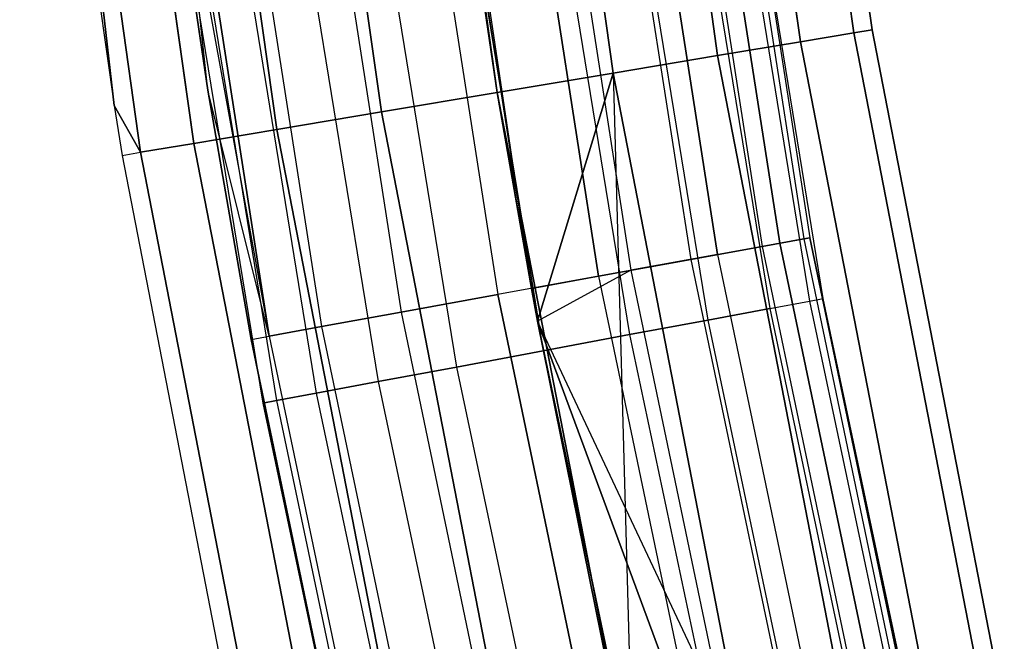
# Model space of a CAD drawing. Extents: x -135 to 135, y -135 to 135.
# Tile 118 of 207: x -75 to -69.82, y -15.03 to -11.76. Entities that reach past the tile are written whole.
import ezdxf

# ---------------------------------------------------------------- set-up
doc = ezdxf.new("R2010")
doc.units = 0
doc.header["$LTSCALE"] = 25.4
doc.layers.get('0').update_dxf_attribs({"linetype": 'CONTINUOUS'})

# ---------------------------------------------------------------- blocks, each defined once
blk = doc.blocks.new('SANTANA_BIURKO_A_PM_STL')
at = {"color": 0}
for p, q in [((-70.6134, -11.8321, 149.618), (-71.1255, -8.2111, 149.618)), ((-70.6134, -11.8321, 149.618), (-71.1255, -8.2111, 149.618)), ((-70.6134, -11.8321, 148.382), (-71.1255, -8.2111, 148.382)), ((-70.6134, -11.8321, 148.382), (-71.1255, -8.2111, 148.382)), ((-71.1255, -8.2111, 1.382), (-70.6134, -11.8321, 1.382)), ((-71.1255, -8.2111, 1.382), (-70.6134, -11.8321, 1.382)), ((-71.1255, -8.2111, 2.618), (-70.6134, -11.8321, 2.618)), ((-71.1255, -8.2111, 2.618), (-70.6134, -11.8321, 2.618)), ((-70.5169, -11.8159, 149), (-71.0282, -8.1999, 149)), ((-70.5169, -11.8159, 149), (-71.0282, -8.1999, 149)), ((-71.0282, -8.1999, 2), (-70.5169, -11.8159, 2)), ((-71.0282, -8.1999, 2), (-70.5169, -11.8159, 2)), ((-70.8936, -11.879, 150.1756), (-71.4077, -8.2437, 150.1756)), ((-70.8936, -11.879, 150.1756), (-71.4077, -8.2437, 150.1756)), ((-70.8936, -11.879, 147.8244), (-71.4077, -8.2437, 147.8244)), ((-70.8936, -11.879, 147.8244), (-71.4077, -8.2437, 147.8244)), ((-71.4077, -8.2437, 0.8244), (-70.8936, -11.879, 0.8244)), ((-71.4077, -8.2437, 0.8244), (-70.8936, -11.879, 0.8244)), ((-71.4077, -8.2437, 3.1756), (-70.8936, -11.879, 3.1756)), ((-71.4077, -8.2437, 3.1756), (-70.8936, -11.879, 3.1756)), ((-71.33, -11.9522, 150.618), (-71.8472, -8.2944, 150.618)), ((-71.33, -11.9522, 150.618), (-71.8472, -8.2944, 150.618)), ((-71.33, -11.9522, 147.382), (-71.8472, -8.2944, 147.382)), ((-71.33, -11.9522, 147.382), (-71.8472, -8.2944, 147.382)), ((-71.8472, -8.2944, 0.382), (-71.33, -11.9522, 0.382)), ((-71.8472, -8.2944, 0.382), (-71.33, -11.9522, 0.382)), ((-71.8472, -8.2944, 3.618), (-71.33, -11.9522, 3.618)), ((-71.8472, -8.2944, 3.618), (-71.33, -11.9522, 3.618)), ((-71.8799, -12.0443, 150.9021), (-72.4011, -8.3584, 150.9021)), ((-71.8799, -12.0443, 150.9021), (-72.4011, -8.3584, 150.9021)), ((-71.8799, -12.0443, 147.0979), (-72.4011, -8.3584, 147.0979)), ((-71.8799, -12.0443, 147.0979), (-72.4011, -8.3584, 147.0979)), ((-72.4011, -8.3584, 0.0979), (-71.8799, -12.0443, 0.0979)), ((-72.4011, -8.3584, 0.0979), (-71.8799, -12.0443, 0.0979)), ((-72.4011, -8.3584, 3.9021), (-71.8799, -12.0443, 3.9021)), ((-72.4011, -8.3584, 3.9021), (-71.8799, -12.0443, 3.9021)), ((-72.3092, -13.1771, 147.5), (-73.0151, -8.4292, 147)), ((-73.0151, -8.4292, 147), (-72.4894, -12.1464, 147)), ((-72.3092, -13.1771, 147.5), (-73.0151, -8.4292, 147)), ((-72.4894, -12.1464, 151), (-73.0151, -8.4292, 151)), ((-72.4894, -12.1464, 151), (-73.0151, -8.4292, 151)), ((-73.0151, -8.4292, 147), (-72.4894, -12.1464, 147)), ((-73.0151, -8.4292, 0), (-72.4894, -12.1464, 0)), ((-73.0151, -8.4292, 0), (-72.4894, -12.1464, 0)), ((-73.0151, -8.4292, 4), (-72.4894, -12.1464, 4)), ((-73.0151, -8.4292, 4), (-72.4894, -12.1464, 4)), ((-73.0989, -12.2486, 150.9021), (-73.629, -8.5001, 150.9021)), ((-73.0989, -12.2486, 150.9021), (-73.629, -8.5001, 150.9021)), ((-73.629, -8.5001, 0.0979), (-73.0989, -12.2486, 0.0979)), ((-73.629, -8.5001, 0.0979), (-73.0989, -12.2486, 0.0979)), ((-73.6488, -12.3407, 150.618), (-74.1829, -8.5641, 150.618)), ((-73.6488, -12.3407, 150.618), (-74.1829, -8.5641, 150.618)), ((-74.1829, -8.5641, 0.382), (-73.6488, -12.3407, 0.382)), ((-74.1829, -8.5641, 0.382), (-73.6488, -12.3407, 0.382)), ((-74.5054, -12.2145, 149), (-74.9046, -8.6474, 149.618)), ((-74.5054, -12.2145, 149), (-74.9046, -8.6474, 149.618)), ((-74.3654, -12.4608, 149.618), (-74.9046, -8.6474, 149.618)), ((-74.3654, -12.4608, 149.618), (-74.9046, -8.6474, 149.618)), ((-74.9046, -8.6474, 1.382), (-74.5054, -12.2145, 2)), ((-74.9046, -8.6474, 1.382), (-74.5054, -12.2145, 2)), ((-74.9046, -8.6474, 1.382), (-74.3654, -12.4608, 1.382)), ((-74.9046, -8.6474, 1.382), (-74.3654, -12.4608, 1.382)), ((-74.0852, -12.4138, 150.1756), (-74.6224, -8.6148, 150.1756)), ((-74.0852, -12.4138, 150.1756), (-74.6224, -8.6148, 150.1756)), ((-74.6224, -8.6148, 0.8244), (-74.0852, -12.4138, 0.8244)), ((-74.6224, -8.6148, 0.8244), (-74.0852, -12.4138, 0.8244)), ((-75.0019, -8.6586, 149), (-74.5054, -12.2145, 149)), ((-75.0019, -8.6586, 2), (-74.5054, -12.2145, 2)), ((-75.0019, -8.6586, 149), (-74.5054, -12.2145, 149)), ((-75.0019, -8.6586, 2), (-74.5054, -12.2145, 2)), ((-71.0025, -12.939, 148.3029), (-71.5744, -9.2667, 148.3029)), ((-71.0025, -12.939, 148.3029), (-71.5744, -9.2667, 148.3029)), ((-71.5744, -9.2667, 2.6971), (-71.0025, -12.939, 2.6971)), ((-71.5744, -9.2667, 2.6971), (-71.0025, -12.939, 2.6971)), ((-71.4473, -9.2503, 149.359), (-70.8763, -12.916, 149.359)), ((-71.4473, -9.2503, 149.359), (-70.8763, -12.916, 149.359)), ((-71.4473, -9.2503, 1.641), (-70.8763, -12.916, 1.641)), ((-71.4473, -9.2503, 1.641), (-70.8763, -12.916, 1.641)), ((-71.4149, -9.2461, 148.8192), (-70.8442, -12.9102, 148.8192)), ((-71.4149, -9.2461, 148.8192), (-70.8442, -12.9102, 148.8192)), ((-71.4149, -9.2461, 2.1808), (-70.8442, -12.9102, 2.1808)), ((-71.4149, -9.2461, 2.1808), (-70.8442, -12.9102, 2.1808)), ((-71.3306, -12.9988, 147.8772), (-71.9052, -9.3096, 147.8772)), ((-71.3306, -12.9988, 147.8772), (-71.9052, -9.3096, 147.8772)), ((-71.9052, -9.3096, 3.1228), (-71.3306, -12.9988, 3.1228)), ((-71.9052, -9.3096, 3.1228), (-71.3306, -12.9988, 3.1228)), ((-71.6674, -9.2788, 149.8521), (-71.0947, -12.9558, 149.8521)), ((-71.6674, -9.2788, 149.8521), (-71.0947, -12.9558, 149.8521)), ((-71.6674, -9.2788, 1.1479), (-71.0947, -12.9558, 1.1479)), ((-71.6674, -9.2788, 1.1479), (-71.0947, -12.9558, 1.1479)), ((-72.3641, -9.369, 147.5975), (-71.7859, -13.0818, 147.5975)), ((-72.3641, -9.369, 147.5975), (-71.7859, -13.0818, 147.5975)), ((-72.3641, -9.369, 3.4025), (-71.7859, -13.0818, 3.4025)), ((-72.3641, -9.369, 3.4025), (-71.7859, -13.0818, 3.4025)), ((-72.0466, -9.3279, 150.2345), (-71.4709, -13.0244, 150.2345)), ((-72.0466, -9.3279, 150.2345), (-71.4709, -13.0244, 150.2345)), ((-72.0466, -9.3279, 0.7655), (-71.4709, -13.0244, 0.7655)), ((-72.0466, -9.3279, 0.7655), (-71.4709, -13.0244, 0.7655)), ((-71.956, -13.1128, 150.4564), (-72.5356, -9.3912, 150.4564)), ((-71.956, -13.1128, 150.4564), (-72.5356, -9.3912, 150.4564)), ((-72.5356, -9.3912, 0.5436), (-71.956, -13.1128, 0.5436)), ((-72.5356, -9.3912, 0.5436), (-71.956, -13.1128, 0.5436)), ((-73.0709, -9.4605, 150.4891), (-72.487, -13.2096, 150.4891)), ((-73.0709, -9.4605, 150.4891), (-72.487, -13.2096, 150.4891)), ((-73.0709, -9.4605, 0.5109), (-72.487, -13.2096, 0.5109)), ((-73.0709, -9.4605, 0.5109), (-72.487, -13.2096, 0.5109)), ((-72.8916, -9.4373, 147.5), (-72.3092, -13.1771, 147.5)), ((-72.8916, -9.4373, 147.5), (-72.3092, -13.1771, 147.5)), ((-72.4894, -12.1464, 4), (-72.8916, -9.4373, 3.5)), ((-72.8916, -9.4373, 3.5), (-72.3092, -13.1771, 3.5)), ((-72.4894, -12.1464, 4), (-72.8916, -9.4373, 3.5)), ((-72.8916, -9.4373, 3.5), (-72.3092, -13.1771, 3.5)), ((-73.5829, -9.5268, 150.3282), (-72.9949, -13.3021, 150.3282)), ((-73.5829, -9.5268, 150.3282), (-72.9949, -13.3021, 150.3282)), ((-73.5829, -9.5268, 0.6718), (-72.9949, -13.3021, 0.6718)), ((-73.5829, -9.5268, 0.6718), (-72.9949, -13.3021, 0.6718)), ((-74.0051, -9.5814, 149.9947), (-73.4137, -13.3784, 149.9947)), ((-74.0051, -9.5814, 149.9947), (-73.4137, -13.3784, 149.9947)), ((-74.0051, -9.5814, 1.0053), (-73.4137, -13.3784, 1.0053)), ((-74.0051, -9.5814, 1.0053), (-73.4137, -13.3784, 1.0053)), ((-74.012, -12.1336, 149), (-74.3792, -9.6299, 149)), ((-74.3792, -9.6299, 2), (-73.6889, -13.4286, 1.4681)), ((-74.3792, -9.6299, 2), (-73.6889, -13.4286, 1.4681)), ((-74.3792, -9.6299, 2), (-74.012, -12.1336, 2)), ((-74.012, -12.1336, 149), (-74.3792, -9.6299, 149)), ((-74.3792, -9.6299, 2), (-74.012, -12.1336, 2)), ((-73.6889, -13.4286, 149.5319), (-74.2825, -9.6174, 149.5319)), ((-73.6889, -13.4286, 149.5319), (-74.2825, -9.6174, 149.5319)), ((-74.012, -12.1336, 149), (-74.2825, -9.6174, 149.5319)), ((-74.012, -12.1336, 149), (-74.2825, -9.6174, 149.5319)), ((-74.2825, -9.6174, 1.4681), (-73.6889, -13.4286, 1.4681)), ((-74.2825, -9.6174, 1.4681), (-73.6889, -13.4286, 1.4681)), ((-71.5933, -9.9868, 149.8817), (-71.0557, -13.2826, 149.8817)), ((-71.5933, -9.9868, 149.8817), (-71.0557, -13.2826, 149.8817)), ((-71.5933, -9.9868, 148.1183), (-71.0557, -13.2826, 148.1183)), ((-71.5933, -9.9868, 148.1183), (-71.0557, -13.2826, 148.1183)), ((-71.5933, -9.9868, 2.8817), (-71.0557, -13.2826, 2.8817)), ((-71.5933, -9.9868, 2.8817), (-71.0557, -13.2826, 2.8817)), ((-71.5933, -9.9868, 1.1183), (-71.0557, -13.2826, 1.1183)), ((-71.5933, -9.9868, 1.1183), (-71.0557, -13.2826, 1.1183)), ((-71.3823, -9.9574, 149.4635), (-70.8462, -13.2435, 149.4635)), ((-71.3823, -9.9574, 149.4635), (-70.8462, -13.2435, 149.4635)), ((-71.3823, -9.9574, 148.5365), (-70.8462, -13.2435, 148.5365)), ((-71.3823, -9.9574, 148.5365), (-70.8462, -13.2435, 148.5365)), ((-71.3823, -9.9574, 2.4635), (-70.8462, -13.2435, 2.4635)), ((-71.3823, -9.9574, 2.4635), (-70.8462, -13.2435, 2.4635)), ((-71.3823, -9.9574, 1.5365), (-70.8462, -13.2435, 1.5365)), ((-71.3823, -9.9574, 1.5365), (-70.8462, -13.2435, 1.5365)), ((-70.7741, -13.23, 149), (-71.3096, -9.9473, 149)), ((-70.7741, -13.23, 149), (-71.3096, -9.9473, 149)), ((-70.7741, -13.23, 2), (-71.3096, -9.9473, 2)), ((-70.7741, -13.23, 2), (-71.3096, -9.9473, 2)), ((-71.9219, -10.0327, 150.2135), (-71.3819, -13.3436, 150.2135)), ((-71.9219, -10.0327, 150.2135), (-71.3819, -13.3436, 150.2135)), ((-71.9219, -10.0327, 147.7865), (-71.3819, -13.3436, 147.7865)), ((-71.9219, -10.0327, 147.7865), (-71.3819, -13.3436, 147.7865)), ((-71.9219, -10.0327, 3.2135), (-71.3819, -13.3436, 3.2135)), ((-71.9219, -10.0327, 3.2135), (-71.3819, -13.3436, 3.2135)), ((-71.9219, -10.0327, 0.7865), (-71.3819, -13.3436, 0.7865)), ((-71.9219, -10.0327, 0.7865), (-71.3819, -13.3436, 0.7865)), ((-72.3361, -10.0905, 150.4266), (-71.7929, -13.4204, 150.4266)), ((-72.3361, -10.0905, 150.4266), (-71.7929, -13.4204, 150.4266)), ((-72.3361, -10.0905, 147.5734), (-71.7929, -13.4204, 147.5734)), ((-72.3361, -10.0905, 147.5734), (-71.7929, -13.4204, 147.5734)), ((-72.3361, -10.0905, 3.4266), (-71.7929, -13.4204, 3.4266)), ((-72.3361, -10.0905, 3.4266), (-71.7929, -13.4204, 3.4266)), ((-72.3361, -10.0905, 0.5734), (-71.7929, -13.4204, 0.5734)), ((-72.3361, -10.0905, 0.5734), (-71.7929, -13.4204, 0.5734)), ((-72.7952, -10.1545, 150.5), (-72.2485, -13.5056, 150.5)), ((-72.7952, -10.1545, 150.5), (-72.2485, -13.5056, 150.5)), ((-72.7952, -10.1545, 147.5), (-72.2485, -13.5056, 147.5)), ((-72.7952, -10.1545, 147.5), (-72.2485, -13.5056, 147.5)), ((-72.7952, -10.1545, 3.5), (-72.2485, -13.5056, 3.5)), ((-72.7952, -10.1545, 3.5), (-72.2485, -13.5056, 3.5)), ((-72.7952, -10.1545, 0.5), (-72.2485, -13.5056, 0.5)), ((-72.7952, -10.1545, 0.5), (-72.2485, -13.5056, 0.5)), ((-73.2542, -10.2185, 150.4266), (-72.7042, -13.5908, 150.4266)), ((-73.2542, -10.2185, 150.4266), (-72.7042, -13.5908, 150.4266)), ((-73.2542, -10.2185, 147.5734), (-72.7042, -13.5908, 147.5734)), ((-73.2542, -10.2185, 147.5734), (-72.7042, -13.5908, 147.5734)), ((-73.2542, -10.2185, 3.4266), (-72.7042, -13.5908, 3.4266)), ((-73.2542, -10.2185, 3.4266), (-72.7042, -13.5908, 3.4266)), ((-73.2542, -10.2185, 0.5734), (-72.7042, -13.5908, 0.5734)), ((-73.2542, -10.2185, 0.5734), (-72.7042, -13.5908, 0.5734)), ((-73.6684, -10.2763, 150.2135), (-73.1152, -13.6676, 150.2135)), ((-73.6684, -10.2763, 150.2135), (-73.1152, -13.6676, 150.2135)), ((-73.6684, -10.2763, 147.7865), (-73.1152, -13.6676, 147.7865)), ((-73.6684, -10.2763, 147.7865), (-73.1152, -13.6676, 147.7865)), ((-73.6684, -10.2763, 3.2135), (-73.1152, -13.6676, 3.2135)), ((-73.6684, -10.2763, 3.2135), (-73.1152, -13.6676, 3.2135)), ((-73.6684, -10.2763, 0.7865), (-73.1152, -13.6676, 0.7865)), ((-73.6684, -10.2763, 0.7865), (-73.1152, -13.6676, 0.7865)), ((-74.2081, -10.3516, 149.4635), (-73.6508, -13.7677, 149.4635)), ((-74.2081, -10.3516, 149.4635), (-73.6508, -13.7677, 149.4635)), ((-74.2081, -10.3516, 148.5365), (-73.6508, -13.7677, 148.5365)), ((-74.2081, -10.3516, 148.5365), (-73.6508, -13.7677, 148.5365)), ((-74.2081, -10.3516, 2.4635), (-73.6508, -13.7677, 2.4635)), ((-74.2081, -10.3516, 2.4635), (-73.6508, -13.7677, 2.4635)), ((-74.2081, -10.3516, 1.5365), (-73.6508, -13.7677, 1.5365)), ((-74.2081, -10.3516, 1.5365), (-73.6508, -13.7677, 1.5365)), ((-73.9971, -10.3221, 149.8817), (-73.4414, -13.7286, 149.8817)), ((-73.9971, -10.3221, 149.8817), (-73.4414, -13.7286, 149.8817)), ((-73.9971, -10.3221, 148.1183), (-73.4414, -13.7286, 148.1183)), ((-73.9971, -10.3221, 148.1183), (-73.4414, -13.7286, 148.1183)), ((-73.9971, -10.3221, 2.8817), (-73.4414, -13.7286, 2.8817)), ((-73.9971, -10.3221, 2.8817), (-73.4414, -13.7286, 2.8817)), ((-73.9971, -10.3221, 1.1183), (-73.4414, -13.7286, 1.1183)), ((-73.9971, -10.3221, 1.1183), (-73.4414, -13.7286, 1.1183)), ((-74.2808, -10.3617, 149), (-73.723, -13.7812, 149)), ((-74.2808, -10.3617, 149), (-73.723, -13.7812, 149)), ((-74.2808, -10.3617, 2), (-73.723, -13.7812, 2)), ((-74.2808, -10.3617, 2), (-73.723, -13.7812, 2)), ((-70.8936, -11.879, 147.8244), (-70.6134, -11.8321, 148.382)), ((-70.6134, -11.8321, 149.618), (-70.8936, -11.879, 150.1756)), ((-70.6134, -11.8321, 149.618), (-70.8936, -11.879, 150.1756)), ((-70.8936, -11.879, 147.8244), (-70.6134, -11.8321, 148.382)), ((-70.6134, -11.8321, 2.618), (-70.8936, -11.879, 3.1756)), ((-70.8936, -11.879, 0.8244), (-70.6134, -11.8321, 1.382)), ((-70.8936, -11.879, 0.8244), (-70.6134, -11.8321, 1.382)), ((-70.6134, -11.8321, 2.618), (-70.8936, -11.879, 3.1756)), ((-70.6134, -11.8321, 148.382), (-70.5169, -11.8159, 149)), ((-70.5169, -11.8159, 149), (-70.6134, -11.8321, 149.618)), ((-70.5169, -11.8159, 149), (-70.6134, -11.8321, 149.618)), ((-70.6134, -11.8321, 148.382), (-70.5169, -11.8159, 149)), ((-70.5169, -11.8159, 2), (-70.6134, -11.8321, 2.618)), ((-70.6134, -11.8321, 1.382), (-70.5169, -11.8159, 2)), ((-70.6134, -11.8321, 1.382), (-70.5169, -11.8159, 2)), ((-70.5169, -11.8159, 2), (-70.6134, -11.8321, 2.618)), ((-70.6134, -11.8321, 148.382), (-69.9172, -15.4222, 148.382)), ((-70.6134, -11.8321, 148.382), (-69.9172, -15.4222, 148.382)), ((-70.6134, -11.8321, 149.618), (-69.9172, -15.4222, 149.618)), ((-70.6134, -11.8321, 149.618), (-69.9172, -15.4222, 149.618)), ((-69.9172, -15.4222, 2.618), (-70.6134, -11.8321, 2.618)), ((-69.9172, -15.4222, 2.618), (-70.6134, -11.8321, 2.618)), ((-69.9172, -15.4222, 1.382), (-70.6134, -11.8321, 1.382)), ((-69.9172, -15.4222, 1.382), (-70.6134, -11.8321, 1.382)), ((-70.5169, -11.8159, 149), (-69.8216, -15.4011, 149)), ((-70.5169, -11.8159, 149), (-69.8216, -15.4011, 149)), ((-69.8216, -15.4011, 2), (-70.5169, -11.8159, 2)), ((-69.8216, -15.4011, 2), (-70.5169, -11.8159, 2)), ((-71.33, -11.9522, 147.382), (-70.8936, -11.879, 147.8244)), ((-70.8936, -11.879, 150.1756), (-71.33, -11.9522, 150.618)), ((-70.8936, -11.879, 150.1756), (-71.33, -11.9522, 150.618)), ((-71.33, -11.9522, 147.382), (-70.8936, -11.879, 147.8244)), ((-70.8936, -11.879, 3.1756), (-71.33, -11.9522, 3.618)), ((-71.33, -11.9522, 0.382), (-70.8936, -11.879, 0.8244)), ((-71.33, -11.9522, 0.382), (-70.8936, -11.879, 0.8244)), ((-70.8936, -11.879, 3.1756), (-71.33, -11.9522, 3.618)), ((-70.8936, -11.879, 147.8244), (-70.1946, -15.4834, 147.8244)), ((-70.8936, -11.879, 147.8244), (-70.1946, -15.4834, 147.8244)), ((-70.8936, -11.879, 150.1756), (-70.1946, -15.4834, 150.1756)), ((-70.8936, -11.879, 150.1756), (-70.1946, -15.4834, 150.1756)), ((-70.1946, -15.4834, 3.1756), (-70.8936, -11.879, 3.1756)), ((-70.1946, -15.4834, 3.1756), (-70.8936, -11.879, 3.1756)), ((-70.1946, -15.4834, 0.8244), (-70.8936, -11.879, 0.8244)), ((-70.1946, -15.4834, 0.8244), (-70.8936, -11.879, 0.8244)), ((-71.8799, -12.0443, 147.0979), (-71.33, -11.9522, 147.382)), ((-71.33, -11.9522, 150.618), (-71.8799, -12.0443, 150.9021)), ((-71.33, -11.9522, 150.618), (-71.8799, -12.0443, 150.9021)), ((-71.8799, -12.0443, 147.0979), (-71.33, -11.9522, 147.382)), ((-71.33, -11.9522, 3.618), (-71.8799, -12.0443, 3.9021)), ((-71.8799, -12.0443, 0.0979), (-71.33, -11.9522, 0.382)), ((-71.8799, -12.0443, 0.0979), (-71.33, -11.9522, 0.382)), ((-71.33, -11.9522, 3.618), (-71.8799, -12.0443, 3.9021)), ((-71.33, -11.9522, 147.382), (-70.6267, -15.5787, 147.382)), ((-71.33, -11.9522, 147.382), (-70.6267, -15.5787, 147.382)), ((-71.33, -11.9522, 150.618), (-70.6267, -15.5787, 150.618)), ((-71.33, -11.9522, 150.618), (-70.6267, -15.5787, 150.618)), ((-70.6267, -15.5787, 3.618), (-71.33, -11.9522, 3.618)), ((-70.6267, -15.5787, 3.618), (-71.33, -11.9522, 3.618)), ((-70.6267, -15.5787, 0.382), (-71.33, -11.9522, 0.382)), ((-70.6267, -15.5787, 0.382), (-71.33, -11.9522, 0.382)), ((-72.4894, -12.1464, 147), (-71.8799, -12.0443, 147.0979)), ((-71.8799, -12.0443, 150.9021), (-72.4894, -12.1464, 151)), ((-71.8799, -12.0443, 150.9021), (-72.4894, -12.1464, 151)), ((-72.4894, -12.1464, 147), (-71.8799, -12.0443, 147.0979)), ((-71.8799, -12.0443, 3.9021), (-72.4894, -12.1464, 4)), ((-72.4894, -12.1464, 0), (-71.8799, -12.0443, 0.0979)), ((-72.4894, -12.1464, 0), (-71.8799, -12.0443, 0.0979)), ((-71.8799, -12.0443, 3.9021), (-72.4894, -12.1464, 4)), ((-71.8799, -12.0443, 147.0979), (-72.2774, -13.3503, 147)), ((-71.8799, -12.0443, 147.0979), (-72.2774, -13.3503, 147)), ((-72.2774, -13.3503, 4), (-71.8799, -12.0443, 3.9021)), ((-72.2774, -13.3503, 4), (-71.8799, -12.0443, 3.9021)), ((-71.8799, -12.0443, 147.0979), (-71.7746, -15.8319, 147)), ((-71.8799, -12.0443, 147.0979), (-71.7746, -15.8319, 147)), ((-71.8799, -12.0443, 147.0979), (-71.1711, -15.6988, 147.0979)), ((-71.8799, -12.0443, 147.0979), (-71.1711, -15.6988, 147.0979)), ((-71.8799, -12.0443, 150.9021), (-71.1711, -15.6988, 150.9021)), ((-71.8799, -12.0443, 150.9021), (-71.1711, -15.6988, 150.9021)), ((-71.1711, -15.6988, 3.9021), (-71.8799, -12.0443, 3.9021)), ((-71.1711, -15.6988, 3.9021), (-71.8799, -12.0443, 3.9021)), ((-71.1711, -15.6988, 0.0979), (-71.8799, -12.0443, 0.0979)), ((-71.1711, -15.6988, 0.0979), (-71.8799, -12.0443, 0.0979)), ((-73.6889, -13.4286, 149.5319), (-74.012, -12.1336, 149)), ((-73.6889, -13.4286, 149.5319), (-74.012, -12.1336, 149)), ((-73.7848, -13.4461, 149), (-74.012, -12.1336, 149)), ((-74.012, -12.1336, 2), (-73.7848, -13.4461, 2)), ((-73.6889, -13.4286, 1.4681), (-74.012, -12.1336, 2)), ((-73.6889, -13.4286, 1.4681), (-74.012, -12.1336, 2)), ((-74.012, -12.1336, 149), (-74.012, -12.1336, 2)), ((-74.012, -12.1336, 149), (-74.012, -12.1336, 2)), ((-73.7848, -13.4461, 149), (-74.012, -12.1336, 149)), ((-74.012, -12.1336, 2), (-73.7848, -13.4461, 2)), ((-72.4894, -12.1464, 151), (-73.0989, -12.2486, 150.9021)), ((-72.4894, -12.1464, 151), (-73.0989, -12.2486, 150.9021)), ((-73.0989, -12.2486, 0.0979), (-72.4894, -12.1464, 0)), ((-73.0989, -12.2486, 0.0979), (-72.4894, -12.1464, 0)), ((-72.2774, -13.3503, 147.5), (-72.4894, -12.1464, 147)), ((-72.4894, -12.1464, 147), (-72.2774, -13.3503, 147)), ((-72.2774, -13.3503, 147.5), (-72.4894, -12.1464, 147)), ((-72.3092, -13.1771, 147.5), (-72.4894, -12.1464, 147)), ((-72.3092, -13.1771, 147.5), (-72.4894, -12.1464, 147)), ((-72.4894, -12.1464, 147), (-72.2774, -13.3503, 147)), ((-72.4894, -12.1464, 151), (-71.7746, -15.8319, 151)), ((-72.4894, -12.1464, 151), (-71.7746, -15.8319, 151)), ((-72.4894, -12.1464, 4), (-72.2774, -13.3503, 4)), ((-71.7746, -15.8319, 0), (-72.4894, -12.1464, 0)), ((-71.7746, -15.8319, 0), (-72.4894, -12.1464, 0)), ((-72.4894, -12.1464, 4), (-72.2774, -13.3503, 4)), ((-72.4894, -12.1464, 4), (-72.3092, -13.1771, 3.5)), ((-72.4894, -12.1464, 4), (-72.3092, -13.1771, 3.5)), ((-74.5054, -12.2145, 149), (-74.4619, -12.4769, 149)), ((-74.3654, -12.4608, 149.618), (-74.5054, -12.2145, 149)), ((-74.3654, -12.4608, 149.618), (-74.5054, -12.2145, 149)), ((-74.5054, -12.2145, 2), (-74.5054, -12.2145, 149)), ((-74.5054, -12.2145, 2), (-74.5054, -12.2145, 149)), ((-74.5054, -12.2145, 2), (-74.4619, -12.4769, 2)), ((-74.5054, -12.2145, 149), (-74.4619, -12.4769, 149)), ((-74.5054, -12.2145, 2), (-74.4619, -12.4769, 2)), ((-74.5054, -12.2145, 2), (-74.3654, -12.4608, 1.382)), ((-74.5054, -12.2145, 2), (-74.3654, -12.4608, 1.382)), ((-73.0989, -12.2486, 150.9021), (-73.6488, -12.3407, 150.618)), ((-73.0989, -12.2486, 150.9021), (-73.6488, -12.3407, 150.618)), ((-73.6488, -12.3407, 0.382), (-73.0989, -12.2486, 0.0979)), ((-73.6488, -12.3407, 0.382), (-73.0989, -12.2486, 0.0979)), ((-73.0989, -12.2486, 150.9021), (-72.3782, -15.9651, 150.9021)), ((-73.0989, -12.2486, 150.9021), (-72.3782, -15.9651, 150.9021)), ((-72.3782, -15.9651, 0.0979), (-73.0989, -12.2486, 0.0979)), ((-72.3782, -15.9651, 0.0979), (-73.0989, -12.2486, 0.0979)), ((-73.6488, -12.3407, 150.618), (-74.0852, -12.4138, 150.1756)), ((-73.6488, -12.3407, 150.618), (-74.0852, -12.4138, 150.1756)), ((-74.0852, -12.4138, 0.8244), (-73.6488, -12.3407, 0.382)), ((-74.0852, -12.4138, 0.8244), (-73.6488, -12.3407, 0.382)), ((-73.6488, -12.3407, 150.618), (-72.9226, -16.0852, 150.618)), ((-73.6488, -12.3407, 150.618), (-72.9226, -16.0852, 150.618)), ((-72.9226, -16.0852, 0.382), (-73.6488, -12.3407, 0.382)), ((-72.9226, -16.0852, 0.382), (-73.6488, -12.3407, 0.382)), ((-74.0852, -12.4138, 150.1756), (-74.3654, -12.4608, 149.618)), ((-74.0852, -12.4138, 150.1756), (-74.3654, -12.4608, 149.618)), ((-74.3654, -12.4608, 1.382), (-74.0852, -12.4138, 0.8244)), ((-74.3654, -12.4608, 1.382), (-74.0852, -12.4138, 0.8244)), ((-74.0852, -12.4138, 150.1756), (-73.3547, -16.1805, 150.1756)), ((-74.0852, -12.4138, 150.1756), (-73.3547, -16.1805, 150.1756)), ((-73.3547, -16.1805, 0.8244), (-74.0852, -12.4138, 0.8244)), ((-73.3547, -16.1805, 0.8244), (-74.0852, -12.4138, 0.8244)), ((-74.4619, -12.4769, 149), (-74.3654, -12.4608, 149.618)), ((-74.4619, -12.4769, 149), (-74.3654, -12.4608, 149.618)), ((-74.4619, -12.4769, 2), (-74.3654, -12.4608, 1.382)), ((-74.4619, -12.4769, 2), (-74.3654, -12.4608, 1.382)), ((-74.4619, -12.4769, 149), (-73.7277, -16.2627, 149)), ((-74.4619, -12.4769, 2), (-74.4619, -12.4769, 149)), ((-74.4619, -12.4769, 2), (-74.4619, -12.4769, 149)), ((-74.4619, -12.4769, 2), (-73.7277, -16.2627, 2)), ((-74.4619, -12.4769, 149), (-73.7277, -16.2627, 149)), ((-74.4619, -12.4769, 2), (-73.7277, -16.2627, 2)), ((-74.3654, -12.4608, 149.618), (-73.6321, -16.2417, 149.618)), ((-74.3654, -12.4608, 149.618), (-73.6321, -16.2417, 149.618)), ((-73.6321, -16.2417, 1.382), (-74.3654, -12.4608, 1.382)), ((-73.6321, -16.2417, 1.382), (-74.3654, -12.4608, 1.382)), ((-71.3306, -12.9988, 147.8772), (-71.0025, -12.939, 148.3029)), ((-71.3306, -12.9988, 147.8772), (-71.0025, -12.939, 148.3029)), ((-71.3306, -12.9988, 3.1228), (-71.0025, -12.939, 2.6971)), ((-71.3306, -12.9988, 3.1228), (-71.0025, -12.939, 2.6971)), ((-71.0947, -12.9558, 149.8521), (-70.8763, -12.916, 149.359)), ((-71.0947, -12.9558, 149.8521), (-70.8763, -12.916, 149.359)), ((-70.8763, -12.916, 1.641), (-71.0947, -12.9558, 1.1479)), ((-70.8763, -12.916, 1.641), (-71.0947, -12.9558, 1.1479)), ((-71.0025, -12.939, 148.3029), (-70.8442, -12.9102, 148.8192)), ((-71.0025, -12.939, 148.3029), (-70.8442, -12.9102, 148.8192)), ((-71.0025, -12.939, 2.6971), (-70.8442, -12.9102, 2.1808)), ((-71.0025, -12.939, 2.6971), (-70.8442, -12.9102, 2.1808)), ((-70.2423, -16.577, 148.3029), (-71.0025, -12.939, 148.3029)), ((-70.2423, -16.577, 148.3029), (-71.0025, -12.939, 148.3029)), ((-71.0025, -12.939, 2.6971), (-70.2423, -16.577, 2.6971)), ((-71.0025, -12.939, 2.6971), (-70.2423, -16.577, 2.6971)), ((-70.8763, -12.916, 149.359), (-70.8442, -12.9102, 148.8192)), ((-70.8763, -12.916, 149.359), (-70.8442, -12.9102, 148.8192)), ((-70.8442, -12.9102, 2.1808), (-70.8763, -12.916, 1.641)), ((-70.8442, -12.9102, 2.1808), (-70.8763, -12.916, 1.641)), ((-70.8763, -12.916, 149.359), (-70.1175, -16.5475, 149.359)), ((-70.8763, -12.916, 149.359), (-70.1175, -16.5475, 149.359)), ((-70.8763, -12.916, 1.641), (-70.1175, -16.5475, 1.641)), ((-70.8763, -12.916, 1.641), (-70.1175, -16.5475, 1.641)), ((-70.0857, -16.54, 148.8192), (-70.8442, -12.9102, 148.8192)), ((-70.0857, -16.54, 148.8192), (-70.8442, -12.9102, 148.8192)), ((-70.8442, -12.9102, 2.1808), (-70.0857, -16.54, 2.1808)), ((-70.8442, -12.9102, 2.1808), (-70.0857, -16.54, 2.1808)), ((-71.3306, -12.9988, 147.8772), (-71.7859, -13.0818, 147.5975)), ((-71.3306, -12.9988, 147.8772), (-71.7859, -13.0818, 147.5975)), ((-71.7859, -13.0818, 3.4025), (-71.3306, -12.9988, 3.1228)), ((-71.7859, -13.0818, 3.4025), (-71.3306, -12.9988, 3.1228)), ((-71.4709, -13.0244, 150.2345), (-71.0947, -12.9558, 149.8521)), ((-71.4709, -13.0244, 150.2345), (-71.0947, -12.9558, 149.8521)), ((-71.0947, -12.9558, 1.1479), (-71.4709, -13.0244, 0.7655)), ((-71.0947, -12.9558, 1.1479), (-71.4709, -13.0244, 0.7655)), ((-71.3306, -12.9988, 147.8772), (-70.5668, -16.6536, 147.8772)), ((-71.3306, -12.9988, 147.8772), (-70.5668, -16.6536, 147.8772)), ((-71.3306, -12.9988, 3.1228), (-70.5668, -16.6536, 3.1228)), ((-71.3306, -12.9988, 3.1228), (-70.5668, -16.6536, 3.1228)), ((-71.0947, -12.9558, 149.8521), (-70.3335, -16.5985, 149.8521)), ((-71.0947, -12.9558, 149.8521), (-70.3335, -16.5985, 149.8521)), ((-71.0947, -12.9558, 1.1479), (-70.3335, -16.5985, 1.1479)), ((-71.0947, -12.9558, 1.1479), (-70.3335, -16.5985, 1.1479)), ((-71.956, -13.1128, 150.4564), (-71.4709, -13.0244, 150.2345)), ((-71.956, -13.1128, 150.4564), (-71.4709, -13.0244, 150.2345)), ((-71.4709, -13.0244, 0.7655), (-71.956, -13.1128, 0.5436)), ((-71.4709, -13.0244, 0.7655), (-71.956, -13.1128, 0.5436)), ((-71.4709, -13.0244, 150.2345), (-70.7056, -16.6863, 150.2345)), ((-71.4709, -13.0244, 150.2345), (-70.7056, -16.6863, 150.2345)), ((-71.4709, -13.0244, 0.7655), (-70.7056, -16.6863, 0.7655)), ((-71.4709, -13.0244, 0.7655), (-70.7056, -16.6863, 0.7655)), ((-72.3092, -13.1771, 147.5), (-71.7859, -13.0818, 147.5975)), ((-72.3092, -13.1771, 147.5), (-71.7859, -13.0818, 147.5975)), ((-72.3092, -13.1771, 3.5), (-71.7859, -13.0818, 3.4025)), ((-72.3092, -13.1771, 3.5), (-71.7859, -13.0818, 3.4025)), ((-71.7859, -13.0818, 147.5975), (-72.2774, -13.3503, 147.5)), ((-71.7859, -13.0818, 147.5975), (-72.2774, -13.3503, 147.5)), ((-71.7859, -13.0818, 3.4025), (-72.2774, -13.3503, 3.5)), ((-71.7859, -13.0818, 3.4025), (-72.2774, -13.3503, 3.5)), ((-71.7859, -13.0818, 147.5975), (-71.0172, -16.7599, 147.5975)), ((-71.7859, -13.0818, 147.5975), (-71.0172, -16.7599, 147.5975)), ((-71.7859, -13.0818, 3.4025), (-71.0172, -16.7599, 3.4025)), ((-71.7859, -13.0818, 3.4025), (-71.0172, -16.7599, 3.4025)), ((-71.956, -13.1128, 150.4564), (-72.487, -13.2096, 150.4891)), ((-71.956, -13.1128, 150.4564), (-72.487, -13.2096, 150.4891)), ((-71.956, -13.1128, 0.5436), (-72.487, -13.2096, 0.5109)), ((-71.956, -13.1128, 0.5436), (-72.487, -13.2096, 0.5109)), ((-71.956, -13.1128, 150.4564), (-71.1856, -16.7996, 150.4564)), ((-71.956, -13.1128, 150.4564), (-71.1856, -16.7996, 150.4564)), ((-71.956, -13.1128, 0.5436), (-71.1856, -16.7996, 0.5436)), ((-71.956, -13.1128, 0.5436), (-71.1856, -16.7996, 0.5436)), ((-72.9949, -13.3021, 150.3282), (-72.487, -13.2096, 150.4891)), ((-72.9949, -13.3021, 150.3282), (-72.487, -13.2096, 150.4891)), ((-72.487, -13.2096, 0.5109), (-72.9949, -13.3021, 0.6718)), ((-72.487, -13.2096, 0.5109), (-72.9949, -13.3021, 0.6718)), ((-71.7109, -16.9236, 150.4891), (-72.487, -13.2096, 150.4891)), ((-71.7109, -16.9236, 150.4891), (-72.487, -13.2096, 150.4891)), ((-72.487, -13.2096, 0.5109), (-71.7109, -16.9236, 0.5109)), ((-72.487, -13.2096, 0.5109), (-71.7109, -16.9236, 0.5109)), ((-72.3092, -13.1771, 147.5), (-72.2774, -13.3503, 147.5)), ((-72.3092, -13.1771, 147.5), (-72.2774, -13.3503, 147.5)), ((-72.2774, -13.3503, 4), (-72.3092, -13.1771, 3.5)), ((-72.3092, -13.1771, 3.5), (-72.2774, -13.3503, 3.5)), ((-72.2774, -13.3503, 4), (-72.3092, -13.1771, 3.5)), ((-72.3092, -13.1771, 3.5), (-72.2774, -13.3503, 3.5)), ((-71.0557, -13.2826, 149.8817), (-70.8462, -13.2435, 149.4635)), ((-71.0557, -13.2826, 149.8817), (-70.8462, -13.2435, 149.4635)), ((-71.0557, -13.2826, 148.1183), (-70.8462, -13.2435, 148.5365)), ((-71.0557, -13.2826, 148.1183), (-70.8462, -13.2435, 148.5365)), ((-71.0557, -13.2826, 2.8817), (-70.8462, -13.2435, 2.4635)), ((-71.0557, -13.2826, 2.8817), (-70.8462, -13.2435, 2.4635)), ((-71.0557, -13.2826, 1.1183), (-70.8462, -13.2435, 1.5365)), ((-71.0557, -13.2826, 1.1183), (-70.8462, -13.2435, 1.5365)), ((-70.8462, -13.2435, 149.4635), (-70.7741, -13.23, 149)), ((-70.8462, -13.2435, 149.4635), (-70.7741, -13.23, 149)), ((-70.8462, -13.2435, 148.5365), (-70.7741, -13.23, 149)), ((-70.8462, -13.2435, 148.5365), (-70.7741, -13.23, 149)), ((-70.8462, -13.2435, 2.4635), (-70.7741, -13.23, 2)), ((-70.8462, -13.2435, 2.4635), (-70.7741, -13.23, 2)), ((-70.8462, -13.2435, 1.5365), (-70.7741, -13.23, 2)), ((-70.8462, -13.2435, 1.5365), (-70.7741, -13.23, 2)), ((-70.8462, -13.2435, 149.4635), (-70.159, -16.5012, 149.4635)), ((-70.8462, -13.2435, 149.4635), (-70.159, -16.5012, 149.4635)), ((-70.8462, -13.2435, 148.5365), (-70.159, -16.5012, 148.5365)), ((-70.8462, -13.2435, 148.5365), (-70.159, -16.5012, 148.5365)), ((-70.8462, -13.2435, 2.4635), (-70.159, -16.5012, 2.4635)), ((-70.8462, -13.2435, 2.4635), (-70.159, -16.5012, 2.4635)), ((-70.8462, -13.2435, 1.5365), (-70.159, -16.5012, 1.5365)), ((-70.8462, -13.2435, 1.5365), (-70.159, -16.5012, 1.5365)), ((-70.0875, -16.4844, 149), (-70.7741, -13.23, 149)), ((-70.0875, -16.4844, 149), (-70.7741, -13.23, 149)), ((-70.0875, -16.4844, 2), (-70.7741, -13.23, 2)), ((-70.0875, -16.4844, 2), (-70.7741, -13.23, 2)), ((-73.4137, -13.3784, 149.9947), (-72.9949, -13.3021, 150.3282)), ((-73.4137, -13.3784, 149.9947), (-72.9949, -13.3021, 150.3282)), ((-72.9949, -13.3021, 0.6718), (-73.4137, -13.3784, 1.0053)), ((-72.9949, -13.3021, 0.6718), (-73.4137, -13.3784, 1.0053)), ((-72.9949, -13.3021, 150.3282), (-72.2134, -17.0422, 150.3282)), ((-72.9949, -13.3021, 150.3282), (-72.2134, -17.0422, 150.3282)), ((-72.9949, -13.3021, 0.6718), (-72.2134, -17.0422, 0.6718)), ((-72.9949, -13.3021, 0.6718), (-72.2134, -17.0422, 0.6718)), ((-71.3819, -13.3436, 150.2135), (-71.0557, -13.2826, 149.8817)), ((-71.3819, -13.3436, 150.2135), (-71.0557, -13.2826, 149.8817)), ((-71.0557, -13.2826, 148.1183), (-71.3819, -13.3436, 147.7865)), ((-71.0557, -13.2826, 148.1183), (-71.3819, -13.3436, 147.7865)), ((-71.3819, -13.3436, 3.2135), (-71.0557, -13.2826, 2.8817)), ((-71.3819, -13.3436, 3.2135), (-71.0557, -13.2826, 2.8817)), ((-71.0557, -13.2826, 1.1183), (-71.3819, -13.3436, 0.7865)), ((-71.0557, -13.2826, 1.1183), (-71.3819, -13.3436, 0.7865)), ((-71.0557, -13.2826, 149.8817), (-70.3664, -16.55, 149.8817)), ((-71.0557, -13.2826, 149.8817), (-70.3664, -16.55, 149.8817)), ((-71.0557, -13.2826, 148.1183), (-70.3664, -16.55, 148.1183)), ((-71.0557, -13.2826, 148.1183), (-70.3664, -16.55, 148.1183)), ((-71.0557, -13.2826, 2.8817), (-70.3664, -16.55, 2.8817)), ((-71.0557, -13.2826, 2.8817), (-70.3664, -16.55, 2.8817)), ((-71.0557, -13.2826, 1.1183), (-70.3664, -16.55, 1.1183)), ((-71.0557, -13.2826, 1.1183), (-70.3664, -16.55, 1.1183)), ((-72.2774, -13.3503, 147.5), (-71.5349, -16.882, 147.5)), ((-71.0172, -16.7599, 147.5975), (-72.2774, -13.3503, 147.5)), ((-71.0172, -16.7599, 147.5975), (-72.2774, -13.3503, 147.5)), ((-71.5349, -16.882, 147.5), (-72.2774, -13.3503, 147)), ((-72.2774, -13.3503, 147), (-71.7746, -15.8319, 147)), ((-71.5349, -16.882, 147.5), (-72.2774, -13.3503, 147)), ((-72.2774, -13.3503, 147.5), (-71.5349, -16.882, 147.5)), ((-72.2774, -13.3503, 147.5), (-72.2774, -13.3503, 147)), ((-72.2774, -13.3503, 147.5), (-72.2774, -13.3503, 147)), ((-72.2774, -13.3503, 147), (-71.7746, -15.8319, 147)), ((-72.2774, -13.3503, 4), (-71.7746, -15.8319, 4)), ((-71.1711, -15.6988, 3.9021), (-72.2774, -13.3503, 4)), ((-71.1711, -15.6988, 3.9021), (-72.2774, -13.3503, 4)), ((-71.7746, -15.8319, 4), (-72.2774, -13.3503, 3.5)), ((-72.2774, -13.3503, 3.5), (-71.5349, -16.882, 3.5)), ((-71.7746, -15.8319, 4), (-72.2774, -13.3503, 3.5)), ((-72.2774, -13.3503, 4), (-71.7746, -15.8319, 4)), ((-72.2774, -13.3503, 4), (-72.2774, -13.3503, 3.5)), ((-72.2774, -13.3503, 4), (-72.2774, -13.3503, 3.5)), ((-72.2774, -13.3503, 3.5), (-71.5349, -16.882, 3.5)), ((-72.2774, -13.3503, 3.5), (-71.0172, -16.7599, 3.4025)), ((-72.2774, -13.3503, 3.5), (-71.0172, -16.7599, 3.4025)), ((-71.7929, -13.4204, 150.4266), (-71.3819, -13.3436, 150.2135)), ((-71.7929, -13.4204, 150.4266), (-71.3819, -13.3436, 150.2135)), ((-71.3819, -13.3436, 147.7865), (-71.7929, -13.4204, 147.5734)), ((-71.3819, -13.3436, 147.7865), (-71.7929, -13.4204, 147.5734)), ((-71.7929, -13.4204, 3.4266), (-71.3819, -13.3436, 3.2135)), ((-71.7929, -13.4204, 3.4266), (-71.3819, -13.3436, 3.2135)), ((-71.3819, -13.3436, 0.7865), (-71.7929, -13.4204, 0.5734)), ((-71.3819, -13.3436, 0.7865), (-71.7929, -13.4204, 0.5734)), ((-71.3819, -13.3436, 150.2135), (-70.6894, -16.626, 150.2135)), ((-71.3819, -13.3436, 150.2135), (-70.6894, -16.626, 150.2135)), ((-71.3819, -13.3436, 147.7865), (-70.6894, -16.626, 147.7865)), ((-71.3819, -13.3436, 147.7865), (-70.6894, -16.626, 147.7865)), ((-71.3819, -13.3436, 3.2135), (-70.6894, -16.626, 3.2135)), ((-71.3819, -13.3436, 3.2135), (-70.6894, -16.626, 3.2135)), ((-71.3819, -13.3436, 0.7865), (-70.6894, -16.626, 0.7865)), ((-71.3819, -13.3436, 0.7865), (-70.6894, -16.626, 0.7865)), ((-73.6889, -13.4286, 149.5319), (-73.4137, -13.3784, 149.9947)), ((-73.6889, -13.4286, 149.5319), (-73.4137, -13.3784, 149.9947)), ((-73.4137, -13.3784, 1.0053), (-73.6889, -13.4286, 1.4681)), ((-73.4137, -13.3784, 1.0053), (-73.6889, -13.4286, 1.4681)), ((-73.4137, -13.3784, 149.9947), (-72.6277, -17.1399, 149.9947)), ((-73.4137, -13.3784, 149.9947), (-72.6277, -17.1399, 149.9947)), ((-73.4137, -13.3784, 1.0053), (-72.6277, -17.1399, 1.0053)), ((-73.4137, -13.3784, 1.0053), (-72.6277, -17.1399, 1.0053)), ((-73.7848, -13.4461, 149), (-73.6889, -13.4286, 149.5319)), ((-73.7848, -13.4461, 149), (-73.6889, -13.4286, 149.5319)), ((-73.7848, -13.4461, 2), (-73.6889, -13.4286, 1.4681)), ((-73.7848, -13.4461, 2), (-73.6889, -13.4286, 1.4681)), ((-72.9948, -17.2266, 149), (-73.7848, -13.4461, 149)), ((-73.7848, -13.4461, 2), (-72.9948, -17.2266, 2)), ((-73.7848, -13.4461, 149), (-73.7848, -13.4461, 2)), ((-73.7848, -13.4461, 149), (-73.7848, -13.4461, 2)), ((-72.9948, -17.2266, 149), (-73.7848, -13.4461, 149)), ((-73.7848, -13.4461, 2), (-72.9948, -17.2266, 2)), ((-73.6889, -13.4286, 149.5319), (-72.9, -17.2042, 149.5319)), ((-73.6889, -13.4286, 149.5319), (-72.9, -17.2042, 149.5319)), ((-73.6889, -13.4286, 1.4681), (-72.9, -17.2042, 1.4681)), ((-73.6889, -13.4286, 1.4681), (-72.9, -17.2042, 1.4681)), ((-72.2485, -13.5056, 150.5), (-71.7929, -13.4204, 150.4266)), ((-72.2485, -13.5056, 150.5), (-71.7929, -13.4204, 150.4266)), ((-71.7929, -13.4204, 147.5734), (-72.2485, -13.5056, 147.5)), ((-71.7929, -13.4204, 147.5734), (-72.2485, -13.5056, 147.5)), ((-72.2485, -13.5056, 3.5), (-71.7929, -13.4204, 3.4266)), ((-72.2485, -13.5056, 3.5), (-71.7929, -13.4204, 3.4266)), ((-71.7929, -13.4204, 0.5734), (-72.2485, -13.5056, 0.5)), ((-71.7929, -13.4204, 0.5734), (-72.2485, -13.5056, 0.5)), ((-71.7929, -13.4204, 150.4266), (-71.0965, -16.7217, 150.4266)), ((-71.7929, -13.4204, 150.4266), (-71.0965, -16.7217, 150.4266)), ((-71.7929, -13.4204, 147.5734), (-71.0965, -16.7217, 147.5734)), ((-71.7929, -13.4204, 147.5734), (-71.0965, -16.7217, 147.5734)), ((-71.7929, -13.4204, 3.4266), (-71.0965, -16.7217, 3.4266)), ((-71.7929, -13.4204, 3.4266), (-71.0965, -16.7217, 3.4266)), ((-71.7929, -13.4204, 0.5734), (-71.0965, -16.7217, 0.5734)), ((-71.7929, -13.4204, 0.5734), (-71.0965, -16.7217, 0.5734)), ((-72.7042, -13.5908, 150.4266), (-72.2485, -13.5056, 150.5)), ((-72.7042, -13.5908, 150.4266), (-72.2485, -13.5056, 150.5)), ((-72.2485, -13.5056, 147.5), (-72.7042, -13.5908, 147.5734)), ((-72.2485, -13.5056, 147.5), (-72.7042, -13.5908, 147.5734)), ((-72.7042, -13.5908, 3.4266), (-72.2485, -13.5056, 3.5)), ((-72.7042, -13.5908, 3.4266), (-72.2485, -13.5056, 3.5)), ((-72.2485, -13.5056, 0.5), (-72.7042, -13.5908, 0.5734)), ((-72.2485, -13.5056, 0.5), (-72.7042, -13.5908, 0.5734)), ((-72.2485, -13.5056, 150.5), (-71.5477, -16.8279, 150.5)), ((-72.2485, -13.5056, 150.5), (-71.5477, -16.8279, 150.5)), ((-72.2485, -13.5056, 147.5), (-71.5477, -16.8279, 147.5)), ((-72.2485, -13.5056, 147.5), (-71.5477, -16.8279, 147.5)), ((-72.2485, -13.5056, 3.5), (-71.5477, -16.8279, 3.5)), ((-72.2485, -13.5056, 3.5), (-71.5477, -16.8279, 3.5)), ((-72.2485, -13.5056, 0.5), (-71.5477, -16.8279, 0.5)), ((-72.2485, -13.5056, 0.5), (-71.5477, -16.8279, 0.5)), ((-73.1152, -13.6676, 150.2135), (-72.7042, -13.5908, 150.4266)), ((-73.1152, -13.6676, 150.2135), (-72.7042, -13.5908, 150.4266)), ((-72.7042, -13.5908, 147.5734), (-73.1152, -13.6676, 147.7865)), ((-72.7042, -13.5908, 147.5734), (-73.1152, -13.6676, 147.7865)), ((-73.1152, -13.6676, 3.2135), (-72.7042, -13.5908, 3.4266)), ((-73.1152, -13.6676, 3.2135), (-72.7042, -13.5908, 3.4266)), ((-72.7042, -13.5908, 0.5734), (-73.1152, -13.6676, 0.7865)), ((-72.7042, -13.5908, 0.5734), (-73.1152, -13.6676, 0.7865)), ((-72.7042, -13.5908, 150.4266), (-71.9989, -16.934, 150.4266)), ((-72.7042, -13.5908, 150.4266), (-71.9989, -16.934, 150.4266)), ((-72.7042, -13.5908, 147.5734), (-71.9989, -16.934, 147.5734)), ((-72.7042, -13.5908, 147.5734), (-71.9989, -16.934, 147.5734)), ((-72.7042, -13.5908, 3.4266), (-71.9989, -16.934, 3.4266)), ((-72.7042, -13.5908, 3.4266), (-71.9989, -16.934, 3.4266)), ((-72.7042, -13.5908, 0.5734), (-71.9989, -16.934, 0.5734)), ((-72.7042, -13.5908, 0.5734), (-71.9989, -16.934, 0.5734)), ((-73.4414, -13.7286, 149.8817), (-73.1152, -13.6676, 150.2135)), ((-73.4414, -13.7286, 149.8817), (-73.1152, -13.6676, 150.2135)), ((-73.1152, -13.6676, 147.7865), (-73.4414, -13.7286, 148.1183)), ((-73.1152, -13.6676, 147.7865), (-73.4414, -13.7286, 148.1183)), ((-73.4414, -13.7286, 2.8817), (-73.1152, -13.6676, 3.2135)), ((-73.4414, -13.7286, 2.8817), (-73.1152, -13.6676, 3.2135)), ((-73.1152, -13.6676, 0.7865), (-73.4414, -13.7286, 1.1183)), ((-73.1152, -13.6676, 0.7865), (-73.4414, -13.7286, 1.1183)), ((-73.1152, -13.6676, 150.2135), (-72.406, -17.0297, 150.2135)), ((-73.1152, -13.6676, 150.2135), (-72.406, -17.0297, 150.2135)), ((-73.1152, -13.6676, 147.7865), (-72.406, -17.0297, 147.7865)), ((-73.1152, -13.6676, 147.7865), (-72.406, -17.0297, 147.7865)), ((-73.1152, -13.6676, 3.2135), (-72.406, -17.0297, 3.2135)), ((-73.1152, -13.6676, 3.2135), (-72.406, -17.0297, 3.2135)), ((-73.1152, -13.6676, 0.7865), (-72.406, -17.0297, 0.7865)), ((-73.1152, -13.6676, 0.7865), (-72.406, -17.0297, 0.7865)), ((-73.723, -13.7812, 149), (-73.6508, -13.7677, 149.4635)), ((-73.723, -13.7812, 149), (-73.6508, -13.7677, 149.4635)), ((-73.6508, -13.7677, 148.5365), (-73.723, -13.7812, 149)), ((-73.6508, -13.7677, 148.5365), (-73.723, -13.7812, 149)), ((-73.723, -13.7812, 2), (-73.6508, -13.7677, 2.4635)), ((-73.723, -13.7812, 2), (-73.6508, -13.7677, 2.4635)), ((-73.6508, -13.7677, 1.5365), (-73.723, -13.7812, 2)), ((-73.6508, -13.7677, 1.5365), (-73.723, -13.7812, 2)), ((-73.6508, -13.7677, 149.4635), (-73.4414, -13.7286, 149.8817)), ((-73.6508, -13.7677, 149.4635), (-73.4414, -13.7286, 149.8817)), ((-73.4414, -13.7286, 148.1183), (-73.6508, -13.7677, 148.5365)), ((-73.4414, -13.7286, 148.1183), (-73.6508, -13.7677, 148.5365)), ((-73.6508, -13.7677, 2.4635), (-73.4414, -13.7286, 2.8817)), ((-73.6508, -13.7677, 2.4635), (-73.4414, -13.7286, 2.8817)), ((-73.4414, -13.7286, 1.1183), (-73.6508, -13.7677, 1.5365)), ((-73.4414, -13.7286, 1.1183), (-73.6508, -13.7677, 1.5365)), ((-73.6508, -13.7677, 149.4635), (-72.9364, -17.1545, 149.4635)), ((-73.6508, -13.7677, 149.4635), (-72.9364, -17.1545, 149.4635)), ((-73.6508, -13.7677, 148.5365), (-72.9364, -17.1545, 148.5365)), ((-73.6508, -13.7677, 148.5365), (-72.9364, -17.1545, 148.5365)), ((-73.6508, -13.7677, 2.4635), (-72.9364, -17.1545, 2.4635)), ((-73.6508, -13.7677, 2.4635), (-72.9364, -17.1545, 2.4635)), ((-73.6508, -13.7677, 1.5365), (-72.9364, -17.1545, 1.5365)), ((-73.6508, -13.7677, 1.5365), (-72.9364, -17.1545, 1.5365)), ((-73.4414, -13.7286, 149.8817), (-72.729, -17.1057, 149.8817)), ((-73.4414, -13.7286, 149.8817), (-72.729, -17.1057, 149.8817)), ((-73.4414, -13.7286, 148.1183), (-72.729, -17.1057, 148.1183)), ((-73.4414, -13.7286, 148.1183), (-72.729, -17.1057, 148.1183)), ((-73.4414, -13.7286, 2.8817), (-72.729, -17.1057, 2.8817)), ((-73.4414, -13.7286, 2.8817), (-72.729, -17.1057, 2.8817)), ((-73.4414, -13.7286, 1.1183), (-72.729, -17.1057, 1.1183)), ((-73.4414, -13.7286, 1.1183), (-72.729, -17.1057, 1.1183)), ((-73.723, -13.7812, 149), (-73.0079, -17.1713, 149)), ((-73.723, -13.7812, 149), (-73.0079, -17.1713, 149)), ((-73.723, -13.7812, 2), (-73.0079, -17.1713, 2)), ((-73.723, -13.7812, 2), (-73.0079, -17.1713, 2))]:
    blk.add_line(p, q, dxfattribs=at)

msp = doc.modelspace()

# ---------------------------------------------------------------- block references
at = {"color": 253}
msp.add_blockref('SANTANA_BIURKO_A_PM_STL', (0, 0), dxfattribs=at)

doc.saveas('drawing.dxf')
